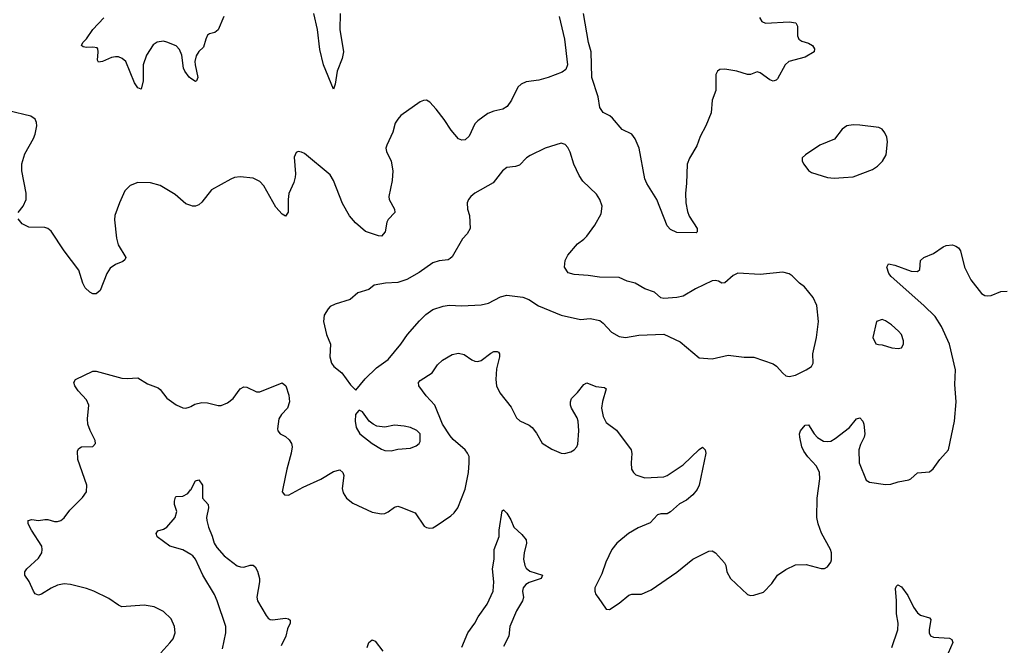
# Model space of a CAD drawing. Header units: inches. Extents: x 1694797 to 1849917, y 907313 to 1017959.
# Tile 163 of 256: x 1778934 to 1785072, y 922673 to 926571. Entities that reach past the tile are written whole.
import ezdxf

# ---------------------------------------------------------------- set-up
doc = ezdxf.new("R2010")
doc.units = ezdxf.units.IN
doc.header["$MEASUREMENT"] = 0
doc.layers.add('B7972', color=7, linetype='Continuous')
doc.layers.add('B7982', color=7, linetype='Continuous')

msp = doc.modelspace()

# ---------------------------------------------------------------- linework, layer by layer
at = {"layer": 'B7972', "color": 5}
for points, elevation in [([(1780000, 926205.6), (1779990, 926212.2), (1779962.5, 926250), (1779955.6, 926270), (1779944.9, 926350), (1779930, 926386.4), (1779908.1, 926408.1), (1779851.6, 926431.6), (1779830, 926436.7), (1779790, 926431.6), (1779766.4, 926413.6), (1779724.3, 926350), (1779704.2, 926290), (1779702.5, 926190), (1779690, 926137.2), (1779670, 926146.6), (1779650, 926178.7), (1779595.7, 926310), (1779572.2, 926330), (1779550, 926339.1), (1779530, 926340.2), (1779505.5, 926334.5), (1779450, 926309.8), (1779425.9, 926305.9), (1779418.4, 926318.4), (1779423.5, 926370), (1779420.9, 926390), (1779415.8, 926395.8), (1779390, 926400.4), (1779350, 926397.4), (1779330, 926401.6), (1779318, 926410), (1779327.6, 926430), (1779350, 926452.4), (1779390, 926510.4), (1779457.4, 926582.6)], 780), ([(1778925.1, 925370), (1778954.7, 925410), (1778973.7, 925450), (1778973.1, 925490), (1778946.3, 925630), (1778946.3, 925673.7), (1778965.4, 925734.6), (1779019.1, 925830), (1779030, 925858.8), (1779041, 925910), (1779039.1, 925930), (1779030.7, 925950.7), (1779004, 925970), (1778863.3, 926003.3)], 820), ([(1780000, 925413.4), (1779970, 925424.7), (1779902, 925482), (1779810, 925538.9), (1779750, 925555.4), (1779670, 925556.9), (1779623, 925537), (1779590, 925503.7), (1779555.3, 925430), (1779527.2, 925350), (1779524.4, 925324.4), (1779536.5, 925210), (1779548.2, 925168.2), (1779594.9, 925090), (1779590, 925075.3), (1779575.8, 925064.2), (1779530, 925046), (1779497.8, 925022.2), (1779477.6, 924990), (1779435.8, 924884.2), (1779410, 924863.7), (1779390, 924863.7), (1779370, 924872.7), (1779341, 924901), (1779327, 924930), (1779302, 925010), (1779209.9, 925129.9), (1779130, 925253.7), (1779110, 925269.7), (1779090, 925277.2), (1778990, 925278.9), (1778950, 925299.6), (1778925.1, 925330)], 820), ([(1779813.4, 922626.6), (1779870, 922688), (1779890, 922713.4), (1779902.6, 922750), (1779899.1, 922790), (1779877.8, 922837.8), (1779830, 922884.2), (1779771.9, 922911.9), (1779710, 922924), (1779570, 922913.3), (1779550, 922922.4), (1779490, 922964.2), (1779395.1, 923010), (1779350, 923026.2), (1779250, 923050.9), (1779210, 923055.1), (1779170, 923048.4), (1779130, 923029.7), (1779070, 922991.3), (1779050, 922986), (1779030, 922994.5), (1779018.7, 923010), (1778993.7, 923070), (1778966, 923110), (1778966, 923130), (1778977.4, 923150), (1779050, 923216.5), (1779071.7, 923250), (1779074.6, 923270), (1779070.8, 923290), (1779006.2, 923390), (1778985.7, 923430), (1778987, 923450), (1779010, 923456.5), (1779050, 923451.3), (1779090, 923457.3), (1779110, 923456.5), (1779150, 923445.3), (1779170, 923444.6), (1779190, 923450.4), (1779210, 923466.4), (1779245.8, 923514.2), (1779325.3, 923594.7), (1779349.5, 923630), (1779351.5, 923670), (1779295.6, 923830), (1779294.8, 923885.2), (1779301.6, 923898.4), (1779318, 923910), (1779390, 923910.8), (1779406, 923930), (1779405.1, 923950), (1779372.2, 924012.2), (1779358.5, 924050), (1779356.4, 924083.6), (1779365.1, 924170), (1779350, 924202), (1779298.4, 924258.4), (1779276.9, 924290), (1779271.6, 924310), (1779280.9, 924330), (1779390, 924380.4), (1779410, 924381.3), (1779570, 924337.8), (1779604.6, 924335.4), (1779670, 924340.3), (1779730, 924301.3), (1779796.8, 924276.8), (1779810, 924266.7), (1779850, 924213), (1779910, 924170.7), (1779950, 924153), (1779970, 924150.4), (1779990, 924155.8), (1780000, 924161.1)], 820), ([(1780000, 923237.9), (1779950, 923268.2), (1779869.5, 923290), (1779790, 923349.6), (1779783.5, 923370), (1779793.8, 923386.2), (1779830, 923395.8), (1779850, 923408.4), (1779903.7, 923470), (1779913, 923507), (1779899.7, 923550), (1779898, 923570), (1779903.9, 923596.1), (1779910, 923600.7), (1779950, 923602.4), (1779981.4, 923618.6), (1779999.1, 923640.9), (1780000, 923642.5)], 780)]:
    msp.add_lwpolyline(points, dxfattribs=dict(at, elevation=elevation))
at = {"layer": 'B7982', "color": 5}
for points, elevation in [([(1780931.7, 926610), (1780929.6, 926509.6), (1780951.2, 926370), (1780943.5, 926330), (1780912.7, 926250), (1780900.3, 926170), (1780890, 926137.2), (1780826.9, 926290), (1780805.3, 926385.3), (1780790.4, 926510), (1780768.2, 926610)], 780), ([(1783544.8, 926584.8), (1783559.6, 926559.6), (1783582, 926550), (1783730, 926558.7), (1783772.4, 926552.4), (1783782, 926530), (1783782.4, 926470), (1783790.3, 926450.3), (1783810, 926436.4), (1783850, 926424.4), (1783876.3, 926410), (1783887.7, 926390), (1783886.8, 926370), (1783830, 926338.3), (1783728.2, 926310), (1783704.9, 926290), (1783657.6, 926202.4), (1783650, 926194), (1783630, 926187.8), (1783610, 926196.9), (1783550, 926240.9), (1783530, 926246.6), (1783490.3, 926229.7), (1783470.4, 926229.6), (1783405.2, 926250), (1783330, 926263.6), (1783299.1, 926260.9), (1783282.8, 926250), (1783274, 926230), (1783274, 926130), (1783250.7, 926070), (1783244, 925990), (1783210.5, 925910), (1783176, 925844), (1783154.8, 925785.2), (1783110, 925709.3), (1783095.3, 925670), (1783091.5, 925550), (1783084, 925490), (1783087.2, 925430), (1783096.6, 925376.6), (1783106.8, 925346.8), (1783156.3, 925270), (1783158, 925250), (1783150, 925244), (1783030, 925245.6), (1782990, 925264.2), (1782970, 925287.6), (1782905.2, 925450), (1782843.5, 925550), (1782830, 925579.5), (1782795, 925770), (1782770, 925829.2), (1782750, 925858), (1782690, 925886.6), (1782630, 925957.2), (1782611.8, 925971.8), (1782570, 925992.3), (1782550, 926024), (1782539.7, 926090), (1782501.3, 926210), (1782495.6, 926370), (1782479.6, 926430), (1782449.3, 926610)], 820), ([(1782296, 926590), (1782330.5, 926450), (1782348, 926290), (1782338.4, 926261.6), (1782315.8, 926244.2), (1782228.7, 926211.3), (1782170, 926195.1), (1782090, 926184.2), (1782058.8, 926170), (1782039.1, 926150), (1782000.5, 926070), (1781972.7, 926030), (1781946.3, 926013.7), (1781890, 926001.3), (1781852.8, 925987.2), (1781790, 925941.6), (1781770, 925922), (1781735, 925845), (1781710, 925823.5), (1781690, 925821.3), (1781670, 925829.6), (1781623.6, 925883.6), (1781579.7, 925950), (1781530, 926014), (1781490, 926057.2), (1781470, 926069.3), (1781450, 926067), (1781430, 926058.4), (1781310, 925973.3), (1781290, 925952), (1781274.1, 925925.9), (1781259.6, 925870), (1781221.5, 925790), (1781216.9, 925770), (1781219.6, 925750), (1781250.3, 925690), (1781258.9, 925630), (1781254.6, 925570), (1781234.7, 925470), (1781236.5, 925450), (1781270.3, 925390), (1781272, 925370), (1781230, 925326.6), (1781222.3, 925310), (1781211.4, 925248.6), (1781190, 925222.9), (1781170, 925225.1), (1781090, 925251.9), (1781026.2, 925306.2), (1780989.4, 925349.4), (1780945.4, 925425.4), (1780889.8, 925570), (1780870, 925604.2), (1780710, 925737), (1780690, 925746), (1780670, 925749), (1780656.9, 925743.1), (1780645.5, 925714.5), (1780653, 925610), (1780650.5, 925590), (1780642.5, 925557.5), (1780611.5, 925488.5), (1780606.5, 925450), (1780608.3, 925371.7), (1780590, 925346.6), (1780570, 925359.5), (1780530, 925402.9), (1780455.9, 925535.9), (1780430, 925563.1), (1780390, 925583.5), (1780308.9, 925591.1), (1780273.1, 925586.9), (1780250, 925576.9), (1780130, 925511.8), (1780070, 925434.5), (1780050, 925418.4), (1780030, 925409.6), (1780010, 925409.6), (1780000, 925413.4)], 820), ([(1780207.2, 926590), (1780170, 926507.6), (1780150, 926491.5), (1780117.3, 926482.7), (1780105.4, 926474.6), (1780093.7, 926450), (1780079.6, 926400.4), (1780050, 926373.3), (1780034.1, 926345.9), (1780026.3, 926310), (1780027, 926290), (1780043.8, 926210), (1780036.5, 926190), (1780030, 926185.8), (1780000, 926205.6)], 780), ([(1780000, 924161.1), (1780025.5, 924174.5), (1780070, 924186.5), (1780104.7, 924184.7), (1780170, 924166.2), (1780190, 924167.3), (1780230, 924183.9), (1780265.1, 924210), (1780309, 924271), (1780330, 924282.6), (1780350, 924281.1), (1780410, 924253.1), (1780430, 924251.6), (1780570, 924308), (1780592, 924290), (1780611, 924231), (1780615.2, 924190), (1780602.3, 924150), (1780566.4, 924110), (1780550, 924084), (1780540.7, 924020.7), (1780542.4, 924010), (1780557.3, 923990), (1780590, 923974), (1780614.2, 923954.2), (1780627.4, 923930), (1780631.6, 923910), (1780626.5, 923870), (1780598.3, 923770), (1780573, 923650), (1780570.8, 923630), (1780584.7, 923610), (1780610, 923608), (1780701.5, 923658.5), (1780811.9, 923708.1), (1780890, 923756.2), (1780930, 923767), (1780948.5, 923750), (1780954.4, 923730), (1780944, 923650), (1780950, 923622.8), (1780970.3, 923590.3), (1781010, 923558.4), (1781130, 923502), (1781190, 923493), (1781210, 923494.9), (1781230, 923503.8), (1781270, 923534.4), (1781290, 923539.5), (1781310, 923534), (1781398, 923498), (1781455.2, 923415.2), (1781470, 923406), (1781490, 923402), (1781510, 923405.5), (1781530, 923416.4), (1781621, 923479), (1781641.9, 923498.1), (1781664, 923530), (1781710, 923645.5), (1781730.8, 923750), (1781736.3, 923810), (1781735, 923850), (1781726.1, 923870), (1781710, 923891.9), (1781635.6, 923955.6), (1781617.2, 923977.2), (1781570.4, 924050), (1781520.8, 924170), (1781467.1, 924227.1), (1781422, 924290), (1781419.7, 924310), (1781430, 924322.4), (1781504.7, 924370), (1781538.9, 924421.1), (1781570, 924450.3), (1781630, 924484.4), (1781670, 924492.4), (1781704.8, 924484.8), (1781751.3, 924451.3), (1781770, 924442.6), (1781790, 924441.1), (1781810, 924447.4), (1781870, 924493.4), (1781890, 924502.6), (1781910, 924503.8), (1781918.6, 924498.6), (1781925.5, 924490), (1781924.9, 924470), (1781905.3, 924394.7), (1781901.9, 924330), (1781906.6, 924290), (1781926, 924246), (1781996.5, 924156.5), (1782030.2, 924090.2), (1782051.4, 924071.4), (1782110, 924043.7), (1782129.2, 924029.2), (1782154.8, 923994.8), (1782190, 923933), (1782250, 923895.8), (1782310, 923870.3), (1782330, 923868.8), (1782370, 923878), (1782390, 923890.4), (1782406.6, 923910), (1782412.8, 923927.2), (1782419, 924010), (1782415.6, 924070), (1782409.2, 924090), (1782373.6, 924150), (1782366.8, 924170), (1782366.5, 924190), (1782374.2, 924210), (1782411.7, 924248.3), (1782450, 924297.6), (1782470, 924308.5), (1782524.8, 924284.8), (1782579.3, 924279.3), (1782590.3, 924270), (1782567.6, 924192.4), (1782560.8, 924150), (1782570, 924098.4), (1782590, 924062), (1782654, 924014), (1782744.9, 923890), (1782748.7, 923868.7), (1782744.9, 923810), (1782748.4, 923770), (1782759.1, 923750), (1782774.9, 923734.9), (1782830, 923716.5), (1782950, 923723.1), (1782970, 923730.4), (1783070, 923797.3), (1783170, 923893), (1783190, 923906.8), (1783206.8, 923890), (1783210.3, 923870.3), (1783170.2, 923670), (1783156.2, 923643.8), (1783130, 923610.9), (1783090, 923576.4), (1783046.1, 923553.9), (1782990, 923503.8), (1782970, 923492.1), (1782930, 923492.8), (1782910, 923486), (1782864.5, 923435.5), (1782790, 923404.2), (1782728.7, 923370), (1782655.3, 923310), (1782625.3, 923270), (1782587.9, 923190), (1782562.8, 923117.2), (1782519.3, 923030), (1782519.3, 923010), (1782526, 922990), (1782539.3, 922970), (1782590, 922898), (1782610, 922896), (1782670, 922935.8), (1782730, 922984.4), (1782750, 922990.5), (1782810, 922990.5), (1782870, 923017.6), (1783030, 923128.7), (1783130, 923208.7), (1783230, 923258.8), (1783250, 923261), (1783271, 923250), (1783327.1, 923187.1), (1783334.8, 923170), (1783342, 923130), (1783365.5, 923090), (1783470, 922990.4), (1783490, 922984.2), (1783510, 922985.3), (1783570, 923003), (1783622.6, 923057.4), (1783658.4, 923110), (1783710, 923145.7), (1783770, 923173.4), (1783837.2, 923177.2), (1783930, 923150.7), (1783950, 923150.8), (1783970, 923161), (1783990, 923191.3), (1783994.2, 923205.8), (1783994.5, 923250), (1783988.3, 923270), (1783932.6, 923372.6), (1783911.6, 923430), (1783903.2, 923470), (1783905, 923590), (1783922.2, 923710), (1783920.4, 923750), (1783900.9, 923790), (1783847, 923847), (1783822.5, 923882.5), (1783809.9, 923910), (1783796.8, 923970), (1783795.8, 923990), (1783800.9, 924010), (1783830, 924044.9), (1783850, 924046.4), (1783886.2, 923990), (1783907.3, 923967.3), (1783945.4, 923945.4), (1783970, 923941.9), (1783990, 923945.8), (1784018, 923962), (1784106.2, 924030), (1784150, 924084.2), (1784172, 924090), (1784189.2, 924069.2), (1784195.6, 924050), (1784203, 923990), (1784199, 923970), (1784175.6, 923924.4), (1784165.5, 923890), (1784166.1, 923810), (1784210, 923701.6), (1784230.3, 923690.3), (1784330, 923675), (1784363.7, 923676.3), (1784410, 923691.4), (1784476.4, 923703.6), (1784489.7, 923710.3), (1784530, 923747.3), (1784605.6, 923754.4), (1784627.9, 923772.1), (1784670, 923830.8), (1784724, 923890), (1784760.5, 924070), (1784772, 924190), (1784762.8, 924297.2), (1784766.6, 924390), (1784730.6, 924550), (1784679.1, 924659.1), (1784640.7, 924720.7), (1784570.9, 924790.9), (1784366.2, 924970), (1784351.9, 924990), (1784339.7, 925030), (1784349.7, 925050.3), (1784390, 925041.2), (1784490, 925003.8), (1784530, 925001.3), (1784546, 925014), (1784549.8, 925070.2), (1784570, 925088.8), (1784630, 925114.7), (1784690, 925155.4), (1784710, 925163.8), (1784748.1, 925168.1), (1784770, 925160.9), (1784786.4, 925150), (1784799.5, 925130), (1784823.2, 925030), (1784863.2, 924950), (1784930, 924864.9), (1784950, 924851.7), (1784970, 924850.3), (1784990, 924853.1), (1785050, 924876.5), (1785090, 924880.3)], 820), ([(1780000, 923642.5), (1780030, 923698), (1780050, 923704), (1780072.9, 923670), (1780074, 923590), (1780109.3, 923549.3), (1780111.3, 923530), (1780098.2, 923470), (1780100.6, 923450), (1780110.2, 923410), (1780133.8, 923353.8), (1780146.4, 923310), (1780161.8, 923281.8), (1780207.7, 923230), (1780290, 923168.1), (1780310, 923161.2), (1780330, 923160.7), (1780370, 923172.8), (1780390, 923173.2), (1780402.3, 923162.3), (1780415.8, 923135.8), (1780428.9, 923088.9), (1780429.4, 923069.4), (1780412, 922972), (1780416.5, 922950), (1780470, 922858), (1780482.9, 922842.9), (1780494.5, 922834.5), (1780510, 922831.1), (1780590, 922842.8), (1780610, 922838), (1780620.4, 922830), (1780620.3, 922810), (1780603.7, 922776.3), (1780592.7, 922730), (1780564.4, 922670)], 780), ([(1781690, 922661.3), (1781726.6, 922750), (1781770.2, 922809.8), (1781792, 922850), (1781847.1, 922930), (1781884.3, 923010), (1781889.2, 923069.2), (1781880.7, 923150), (1781892.2, 923210), (1781892, 923270), (1781921.6, 923350), (1781922.7, 923390), (1781941.2, 923510), (1781950, 923516.3), (1781970, 923495.5), (1781995, 923455), (1782014, 923410), (1782063.8, 923363.8), (1782090.4, 923330), (1782093.4, 923310), (1782077.6, 923250), (1782074.5, 923210), (1782082, 923170), (1782090, 923154), (1782114.5, 923134.5), (1782193, 923110), (1782184, 923090), (1782110, 923064.6), (1782088.9, 923051.1), (1782072.3, 923030), (1782068.4, 923010), (1782073.5, 922970), (1782068.7, 922950), (1782030, 922887.3), (1781989.6, 922790), (1781983.5, 922730), (1781950, 922665.1)], 780), ([(1780197.1, 922650), (1780219, 922750), (1780218.8, 922790), (1780165.3, 922950), (1780147.5, 922990), (1780076.1, 923110), (1780030.4, 923210), (1780013, 923230), (1780000, 923237.9)], 780), ([(1784370, 922658.8), (1784408.5, 922770), (1784410.7, 922810), (1784398.9, 922870), (1784399.8, 922950), (1784393.8, 923026.2), (1784398.6, 923041.4), (1784408.7, 923050), (1784430, 923036.4), (1784470, 922983.7), (1784505.6, 922910), (1784530, 922874.7), (1784550, 922861.1), (1784604.4, 922844.4), (1784614, 922834), (1784602.8, 922770), (1784603.6, 922750), (1784612.5, 922732.5), (1784630, 922723.6), (1784730, 922717), (1784744, 922710), (1784750.3, 922690), (1784707.8, 922590)], 780), ([(1781100, 922660), (1781110, 922690.5), (1781120.4, 922699.6), (1781130, 922706.4), (1781150, 922698.4), (1781196.9, 922636.9)], 780)]:
    msp.add_lwpolyline(points, dxfattribs=dict(at, elevation=elevation))
at = {"layer": 'B7982', "color": 5, "elevation": 840}
for points in [[(1784130, 925915.6), (1784090, 925909.3), (1784061, 925890), (1784013.7, 925826.3), (1783922, 925790), (1783832, 925730), (1783812, 925710), (1783811.3, 925690), (1783821, 925670), (1783850.5, 925630.5), (1783870, 925619.1), (1783970, 925587.7), (1784010, 925584), (1784070, 925587.7), (1784130, 925591), (1784250, 925637.3), (1784281.2, 925658.8), (1784313.2, 925690), (1784334.5, 925730), (1784343.7, 925810), (1784338.4, 925838.4), (1784326.3, 925866.3), (1784310, 925888.7), (1784290, 925899), (1784170, 925914)], [(1782310, 925800.9), (1782210, 925769.6), (1782115.1, 925724.9), (1782094, 925710), (1782050, 925663.7), (1782024.4, 925655.6), (1781970, 925649.6), (1781943, 925630), (1781884.4, 925555.6), (1781771, 925490), (1781746, 925470), (1781730.8, 925450), (1781724, 925430), (1781725.5, 925390), (1781738, 925350), (1781742, 925270), (1781722.4, 925237.6), (1781694.2, 925205.8), (1781630, 925094), (1781617.5, 925082.5), (1781604.9, 925075.1), (1781549.4, 925069.4), (1781510, 925057), (1781423.4, 924996.6), (1781347.1, 924952.9), (1781290, 924934), (1781214, 924930), (1781143.5, 924916.5), (1781110, 924889), (1781042, 924870), (1780992.8, 924827.2), (1780901.1, 924798.9), (1780870, 924784), (1780856, 924770), (1780830.8, 924730), (1780826.8, 924690), (1780846.8, 924610), (1780870.8, 924550), (1780867.7, 924470), (1780877.3, 924430), (1780891, 924410), (1780941, 924370), (1780995.3, 924295.3), (1781030, 924262), (1781087.5, 924332.5), (1781157.2, 924402.8), (1781230, 924453.4), (1781309.4, 924550), (1781351.1, 924608.9), (1781425.1, 924694.9), (1781466.3, 924733.7), (1781510, 924764.9), (1781573.8, 924786.2), (1781610, 924792.7), (1781690, 924787.2), (1781810, 924793.4), (1781855.2, 924804.8), (1781930, 924844.9), (1781970, 924853.8), (1782070, 924841.6), (1782108.3, 924828.3), (1782168.4, 924788.4), (1782310, 924730.6), (1782430, 924704), (1782490, 924708.2), (1782550, 924696.3), (1782570, 924680.7), (1782623.4, 924623.4), (1782670, 924598), (1782710, 924590.6), (1782794, 924606), (1782950, 924610.8), (1783050, 924562.8), (1783170, 924464.7), (1783250, 924458), (1783350, 924481.6), (1783450, 924468), (1783510, 924467.7), (1783630, 924427.3), (1783652.2, 924412.2), (1783690, 924368), (1783710, 924353), (1783730, 924348.2), (1783770, 924357.1), (1783837.2, 924390), (1783869, 924410), (1783879.3, 924430), (1783879, 924490), (1783900.5, 924590), (1783913.5, 924690), (1783904, 924790), (1783880.7, 924840.7), (1783826, 924906), (1783795.1, 924930), (1783750, 924976), (1783730, 924986.6), (1783690, 924997), (1783550, 924983), (1783410, 924991.2), (1783382.3, 924977.7), (1783330, 924932), (1783310, 924929.4), (1783290, 924942.7), (1783270, 924946.6), (1783250, 924942.9), (1783146.1, 924893.9), (1783070, 924849.3), (1783030, 924840.9), (1782950, 924833.2), (1782930, 924839), (1782890, 924873.2), (1782830, 924893.2), (1782770, 924929.2), (1782721.2, 924941.2), (1782670, 924965.1), (1782547.2, 924967.2), (1782477.5, 924977.5), (1782390, 924982.7), (1782352.9, 924992.9), (1782329.2, 925030), (1782333.2, 925070), (1782350, 925104.7), (1782410, 925174.8), (1782450, 925202.8), (1782470, 925222.8), (1782519.5, 925290), (1782558, 925362), (1782565.1, 925410), (1782549.6, 925450), (1782530, 925483.7), (1782444.9, 925564.9), (1782420.6, 925600.6), (1782387.8, 925670), (1782364.9, 925744.9), (1782350, 925774), (1782333.6, 925793.6)], [(1784310, 924702), (1784274, 924690), (1784251.3, 924590), (1784270, 924552), (1784286.4, 924546.4), (1784310, 924546), (1784370, 924527.3), (1784410, 924522.8), (1784430, 924526), (1784444, 924550), (1784444, 924570), (1784430, 924608.7), (1784412.7, 924630), (1784368.7, 924670), (1784330, 924694)], [(1781050, 924138), (1781045.4, 924134.6), (1781026.8, 924110), (1781024, 924070), (1781030.8, 924030), (1781054, 923990), (1781130, 923930.5), (1781190, 923894.9), (1781210, 923886.4), (1781250, 923885.5), (1781290, 923895.5), (1781370, 923902), (1781404.8, 923915.2), (1781424, 923930), (1781430, 923942), (1781429.3, 923990), (1781410, 924011.5), (1781369, 924030), (1781330, 924039.1), (1781270, 924045.1), (1781210, 924032.8), (1781159.3, 924039.3), (1781137.2, 924050), (1781113.2, 924070), (1781070, 924128)]]:
    msp.add_lwpolyline(points, close=True, dxfattribs=at)

doc.saveas('drawing.dxf')
